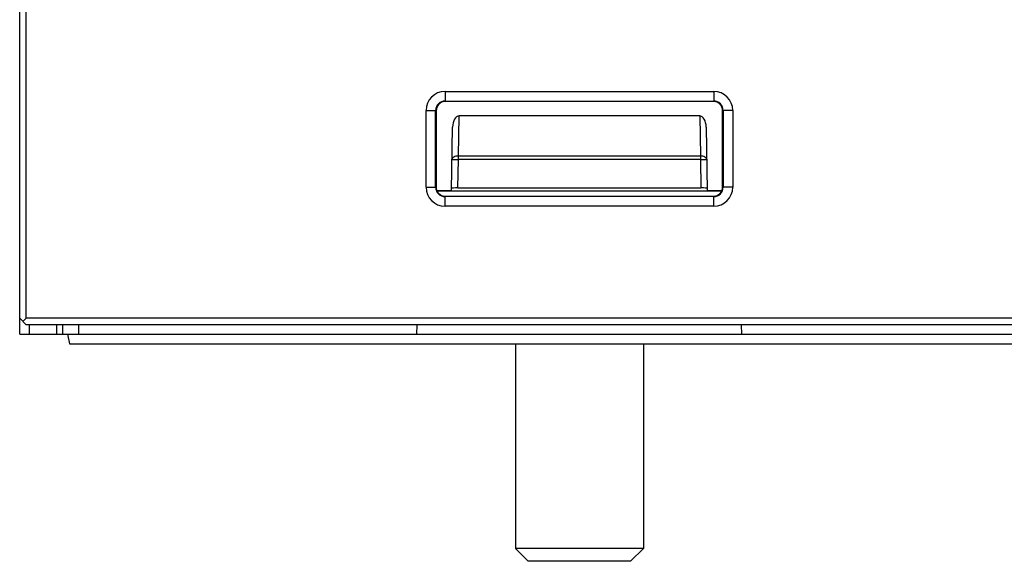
# Model space of a CAD drawing. Header units: millimetres. Extents: x 0 to 420, y 0 to 297.
# Tile 10 of 36: x 124 to 154, y 216 to 233. Entities that reach past the tile are written whole.
import ezdxf

# ---------------------------------------------------------------- set-up
doc = ezdxf.new("R2010")
doc.units = ezdxf.units.MM
doc.header["$LTSCALE"] = 23.1
doc.layers.get('0').update_dxf_attribs({"linetype": 'CONTINUOUS'})

msp = doc.modelspace()

# ---------------------------------------------------------------- linework, layer by layer
at = {"color": 7, "linetype": 'CONTINUOUS'}
for p, q in [((123.63989, 223.61872), (123.63989, 268.21872)), ((123.83989, 223.61872), (123.83989, 265.16036)), ((145.33989, 230.39671), (136.93989, 230.39671)), ((136.66185, 230.11872), (136.66149, 227.71872)), ((145.61829, 227.71872), (145.61792, 230.11872)), ((144.90122, 229.9466), (137.37855, 229.9466)), ((137.13989, 227.61872), (137.17446, 229.59924)), ((145.10532, 229.59924), (145.13989, 227.61872)), ((136.68046, 227.61872), (137.13989, 227.61872)), ((136.68508, 227.6073), (145.5947, 227.6073)), ((137.34126, 227.69905), (144.93851, 227.69905)), ((145.13989, 227.61872), (145.59931, 227.61872)), ((136.93989, 227.44028), (145.33989, 227.44028)), ((123.83989, 223.41872), (123.63989, 223.61872)), ((123.63989, 223.11872), (123.64861, 223.61857)), ((123.83989, 223.61872), (123.73989, 223.51872)), ((158.43989, 223.61872), (123.83989, 223.61872)), ((158.43989, 223.41872), (123.83989, 223.41872)), ((123.93966, 223.4188), (123.93989, 223.11872)), ((124.78966, 223.41872), (124.78989, 223.11872)), ((124.98989, 223.11872), (124.9912, 223.41872)), ((136.06134, 223.11872), (136.06657, 223.41872)), ((146.21843, 223.11872), (146.2132, 223.41872)), ((123.63989, 223.11872), (158.63989, 223.11872)), ((125.13989, 223.11872), (125.19278, 222.81872)), ((125.19278, 222.81872), (157.08699, 222.81872)), ((139.13989, 222.81872), (139.13989, 216.41872)), ((143.13989, 222.81872), (143.13989, 216.41872)), ((143.13989, 216.41872), (139.13989, 216.41872)), ((139.53989, 216.01872), (139.13989, 216.41872)), ((142.73989, 216.01872), (143.13989, 216.41872)), ((142.73989, 216.01872), (139.53989, 216.01872))]:
    msp.add_line(p, q, dxfattribs=at)
at = {"color": 9, "linetype": 'CONTINUOUS'}
for p, q in [((136.93989, 230.71353), (145.33989, 230.71353)), ((136.93989, 230.71353), (136.93989, 230.41357)), ((145.33989, 230.71353), (145.33989, 230.41357)), ((136.93989, 230.41357), (145.33989, 230.41357)), ((136.34508, 230.11872), (136.64503, 230.11872)), ((136.34508, 227.71872), (136.34508, 230.11872)), ((136.64503, 227.71872), (136.64503, 230.11872)), ((145.9347, 230.11872), (145.63474, 230.11872)), ((145.63474, 230.11872), (145.63474, 227.71872)), ((145.9347, 230.11872), (145.9347, 227.71872)), ((137.35669, 228.69437), (137.37855, 229.9466)), ((144.90122, 229.9466), (144.92308, 228.69437)), ((137.34126, 227.69905), (137.35669, 228.58315)), ((144.92308, 228.69437), (137.35669, 228.69437)), ((137.35669, 228.58315), (137.35669, 228.69437)), ((144.92308, 228.58315), (137.35669, 228.58315)), ((144.92308, 228.69437), (144.92308, 228.58315)), ((144.92308, 228.58315), (144.93851, 227.69905)), ((136.34508, 227.71872), (136.64503, 227.71872)), ((145.9347, 227.71872), (145.63474, 227.71872)), ((145.33989, 227.42386), (136.93989, 227.42386)), ((136.93989, 227.12391), (136.93989, 227.42386)), ((145.33989, 227.12391), (145.33989, 227.42386)), ((145.33989, 227.12391), (136.93989, 227.12391)), ((125.48988, 223.11872), (125.49119, 223.41872))]:
    msp.add_line(p, q, dxfattribs=at)
for centre, radius, start, end in [((136.93989, 230.11872), 0.59481, 90, 180), ((145.33989, 230.11872), 0.59481, 0, 90), ((136.93989, 230.11872), 0.29485, 90, 180), ((145.33989, 230.11872), 0.29485, 0, 90), ((136.93989, 227.71872), 0.59481, 180, 270), ((136.93989, 227.71872), 0.29485, 180, 270), ((145.33989, 227.71872), 0.59481, 270, 360), ((145.33989, 227.71872), 0.29485, 270, 360)]:
    msp.add_arc(centre, radius, start, end, dxfattribs=at)
at = {"color": 7, "linetype": 'CONTINUOUS'}
for centre, major_axis, ratio, start_param, end_param in [((136.93989, 230.11868), (0, 0.27803), 0.99999999, 0, 1.570644), ((145.33989, 230.11868), (0, 0.27803), 0.99999999, -1.570644, 0), ((137.37443, 229.59572), (0.00611, 0.35086), 0.56994393, 0.00991806, 1.57070393), ((144.90535, 229.59572), (-0.00611, 0.35086), 0.56994393, -1.57070393, -0.00991806), ((136.93989, 227.71868), (0, 0.2784), 0.99999999, 1.570644, 3.14159265), ((137.34101, 227.68158), (0.20003, 0.00002), 0.08735513, 1.56956674, 3.14005848), ((144.93876, 227.68158), (0.20003, -0.00002), 0.08735513, 0.00153417, 1.57202591), ((145.33989, 227.71868), (0, 0.2784), 0.99999999, -3.14159265, -1.570644)]:
    msp.add_ellipse(centre, major_axis=major_axis, ratio=ratio, start_param=start_param, end_param=end_param, dxfattribs=at)
at = {"color": 9, "linetype": 'CONTINUOUS'}
for points, knots in [([(137.35669, 228.69437), (137.33121, 228.69467), (137.28247, 228.69005), (137.21824, 228.66773), (137.17112, 228.63263), (137.15699, 228.59853), (137.15672, 228.58315)], [0, 0, 0, 0, 0.30811959, 0.58570172, 0.8140238, 1, 1, 1, 1]), ([(137.15672, 228.58315), (137.15673, 228.58349), (137.15871, 228.58341), (137.16096, 228.58393), (137.16607, 228.584), (137.17582, 228.58439), (137.19263, 228.58453), (137.21711, 228.58463), (137.24704, 228.58451), (137.29415, 228.58412), (137.33119, 228.58359), (137.35669, 228.58315)], [0, 0, 0, 0, 0.00513545, 0.01964867, 0.04350909, 0.07655814, 0.16904452, 0.29328124, 0.44467295, 0.61752956, 1, 1, 1, 1]), ([(145.12305, 228.58315), (145.12278, 228.59853), (145.10866, 228.63263), (145.06154, 228.66772), (144.99731, 228.69005), (144.94857, 228.69467), (144.92308, 228.69437)], [0, 0, 0, 0, 0.18594405, 0.41424859, 0.6918585, 1, 1, 1, 1]), ([(144.92308, 228.58315), (144.94858, 228.58359), (144.98562, 228.58412), (145.03274, 228.58451), (145.06267, 228.58463), (145.08715, 228.58453), (145.10395, 228.58439), (145.1137, 228.584), (145.11881, 228.58393), (145.12107, 228.58341), (145.12305, 228.58349), (145.12305, 228.58315)], [0, 0, 0, 0, 0.38248303, 0.55534404, 0.70673354, 0.83096383, 0.92344324, 0.956491, 0.98035107, 0.99486441, 1, 1, 1, 1])]:
    msp.add_open_spline(points, degree=3, knots=knots, dxfattribs=at)

doc.saveas('drawing.dxf')
